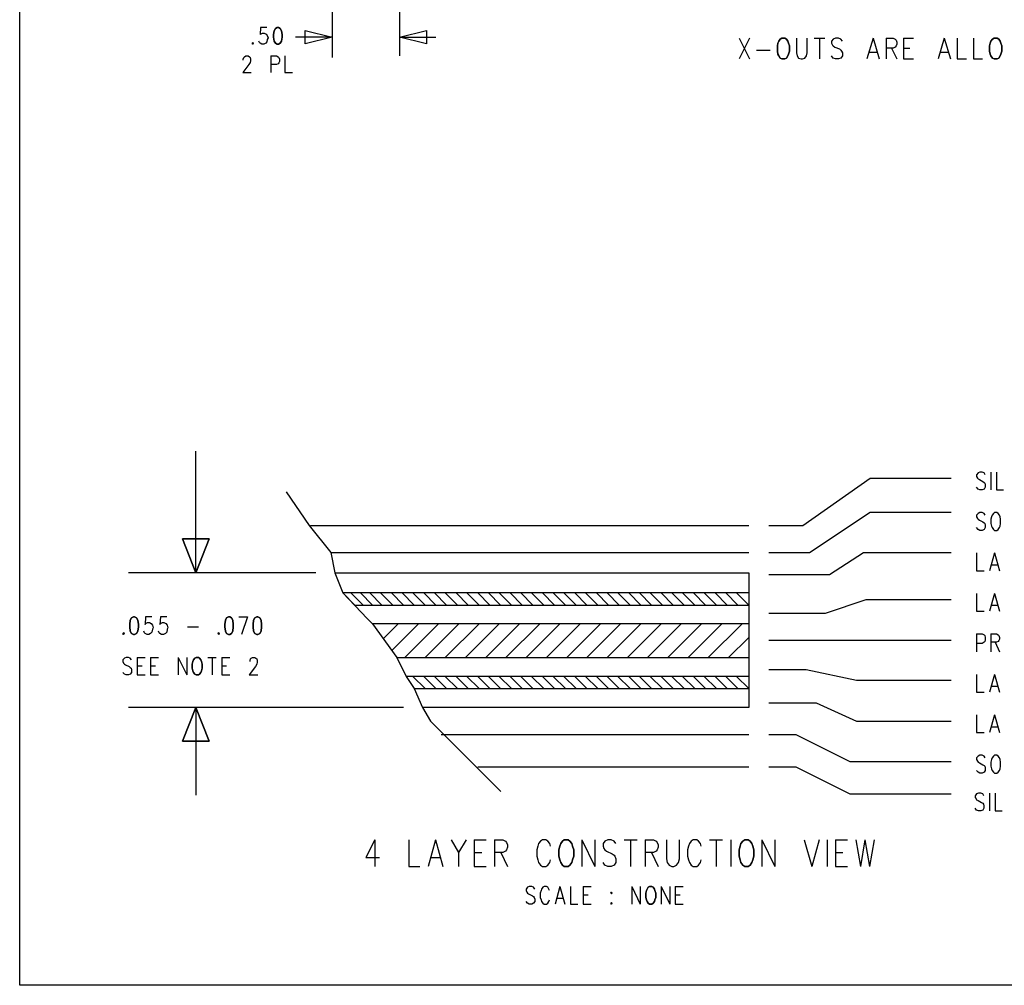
# Model space of a CAD drawing. Extents: x 11.9 to 28.1, y 10.8 to 21.2.
# Tile 1 of 32: x 11.9 to 15.5, y 10.8 to 14.4. Entities that reach past the tile are written whole.
import ezdxf

# ---------------------------------------------------------------- set-up
doc = ezdxf.new("R2010")
doc.units = 0
doc.layers.add('DRILLDWG_pho', color=1, linetype='CONTINUOUS')

msp = doc.modelspace()

# ---------------------------------------------------------------- linework, layer by layer
at = {"layer": 'DRILLDWG_pho'}
for points in [[(11.89, 10.799), (11.89, 21.199)], [(13.048, 14.769), (13.048, 14.239)], [(13.298, 14.745), (13.298, 14.245)], [(12.783, 14.35), (12.781, 14.324)], [(12.806, 14.35), (12.783, 14.35)], [(12.781, 14.324), (12.783, 14.326)], [(12.783, 14.326), (12.79, 14.329)], [(12.79, 14.329), (12.797, 14.329)], [(12.797, 14.329), (12.804, 14.326)], [(12.804, 14.326), (12.808, 14.321)], [(12.808, 14.321), (12.811, 14.312)], [(12.811, 14.312), (12.808, 14.306)], [(13.048, 14.315), (12.913, 14.315)], [(12.948, 14.29), (12.948, 14.34)], [(12.948, 14.34), (13.048, 14.315)], [(13.048, 14.315), (12.948, 14.29)], [(13.298, 14.315), (13.398, 14.34)], [(13.398, 14.29), (13.298, 14.315)], [(13.298, 14.315), (13.433, 14.315)], [(13.398, 14.34), (13.398, 14.29)], [(14.557, 14.311), (14.596, 14.234)], [(14.596, 14.311), (14.557, 14.234)], [(14.77, 14.311), (14.77, 14.256)], [(14.809, 14.256), (14.809, 14.311)], [(14.835, 14.311), (14.875, 14.311)], [(14.855, 14.311), (14.855, 14.234)], [(14.915, 14.311), (14.906, 14.307)], [(14.926, 14.311), (14.915, 14.311)], [(14.934, 14.307), (14.926, 14.311)], [(15.054, 14.311), (15.031, 14.234)], [(15.054, 14.311), (15.076, 14.234)], [(15.102, 14.311), (15.102, 14.234)], [(15.102, 14.311), (15.128, 14.311)], [(15.128, 14.311), (15.136, 14.307)], [(15.167, 14.311), (15.167, 14.234)], [(15.167, 14.311), (15.204, 14.311)], [(15.318, 14.311), (15.295, 14.234)], [(15.318, 14.311), (15.341, 14.234)], [(15.366, 14.311), (15.366, 14.234)], [(15.426, 14.311), (15.426, 14.234)], [(12.779, 14.295), (12.777, 14.3)], [(12.781, 14.292), (12.779, 14.295)], [(12.788, 14.289), (12.781, 14.292)], [(12.795, 14.289), (12.788, 14.289)], [(12.802, 14.292), (12.795, 14.289)], [(12.806, 14.297), (12.802, 14.292)], [(12.808, 14.306), (12.806, 14.297)], [(14.906, 14.307), (14.9, 14.3)], [(14.9, 14.3), (14.9, 14.293)], [(14.9, 14.293), (14.903, 14.285)], [(14.903, 14.285), (14.906, 14.282)], [(14.906, 14.282), (14.912, 14.278)], [(14.912, 14.278), (14.929, 14.271)], [(14.94, 14.3), (14.934, 14.307)], [(15.128, 14.274), (15.102, 14.274)], [(15.122, 14.274), (15.142, 14.234)], [(15.136, 14.278), (15.128, 14.274)], [(15.136, 14.307), (15.139, 14.304)], [(15.139, 14.282), (15.136, 14.278)], [(15.139, 14.304), (15.142, 14.296)], [(15.142, 14.289), (15.139, 14.282)], [(15.142, 14.296), (15.142, 14.289)], [(15.167, 14.274), (15.19, 14.274)], [(12.719, 14.233), (12.721, 14.239)], [(12.721, 14.239), (12.723, 14.242)], [(12.723, 14.242), (12.728, 14.245)], [(12.728, 14.245), (12.737, 14.245)], [(12.737, 14.245), (12.742, 14.242)], [(12.742, 14.242), (12.744, 14.239)], [(12.744, 14.239), (12.746, 14.233)], [(12.821, 14.245), (12.821, 14.184)], [(12.821, 14.245), (12.842, 14.245)], [(12.842, 14.245), (12.848, 14.242)], [(12.848, 14.242), (12.851, 14.239)], [(12.851, 14.239), (12.853, 14.233)], [(12.873, 14.245), (12.873, 14.184)], [(14.622, 14.267), (14.673, 14.267)], [(14.77, 14.256), (14.773, 14.245)], [(14.773, 14.245), (14.778, 14.237)], [(14.778, 14.237), (14.787, 14.234)], [(14.792, 14.234), (14.801, 14.237)], [(14.801, 14.237), (14.807, 14.245)], [(14.807, 14.245), (14.809, 14.256)], [(14.906, 14.237), (14.9, 14.245)], [(14.915, 14.234), (14.906, 14.237)], [(14.934, 14.237), (14.926, 14.234)], [(14.929, 14.271), (14.934, 14.267)], [(14.934, 14.267), (14.937, 14.263)], [(14.94, 14.245), (14.934, 14.237)], [(14.937, 14.263), (14.94, 14.256)], [(14.94, 14.256), (14.94, 14.245)], [(15.04, 14.259), (15.068, 14.259)], [(15.304, 14.259), (15.332, 14.259)], [(12.739, 14.213), (12.717, 14.184)], [(12.719, 14.23), (12.719, 14.233)], [(12.744, 14.221), (12.739, 14.213)], [(12.746, 14.227), (12.744, 14.221)], [(12.746, 14.233), (12.746, 14.227)], [(12.842, 14.213), (12.821, 14.213)], [(12.848, 14.216), (12.842, 14.213)], [(12.851, 14.219), (12.848, 14.216)], [(12.853, 14.224), (12.851, 14.219)], [(12.853, 14.233), (12.853, 14.224)], [(14.787, 14.234), (14.792, 14.234)], [(14.926, 14.234), (14.915, 14.234)], [(15.167, 14.234), (15.204, 14.234)], [(15.366, 14.234), (15.4, 14.234)], [(15.426, 14.234), (15.46, 14.234)], [(12.717, 14.184), (12.748, 14.184)], [(12.873, 14.184), (12.901, 14.184)], [(12.543, 12.329), (12.543, 12.779)], [(14.793, 12.504), (15.043, 12.679)], [(15.043, 12.679), (15.343, 12.679)], [(15.443, 12.699), (15.438, 12.692)], [(15.438, 12.692), (15.438, 12.686)], [(15.438, 12.686), (15.441, 12.68)], [(15.441, 12.68), (15.443, 12.677)], [(15.45, 12.702), (15.443, 12.699)], [(15.443, 12.677), (15.448, 12.674)], [(15.448, 12.674), (15.461, 12.667)], [(15.459, 12.702), (15.45, 12.702)], [(15.466, 12.699), (15.459, 12.702)], [(15.47, 12.692), (15.466, 12.699)], [(15.491, 12.702), (15.491, 12.636)], [(15.511, 12.702), (15.511, 12.636)], [(15.443, 12.639), (15.438, 12.646)], [(15.45, 12.636), (15.443, 12.639)], [(15.459, 12.636), (15.45, 12.636)], [(15.466, 12.639), (15.459, 12.636)], [(15.461, 12.667), (15.466, 12.664)], [(15.466, 12.664), (15.468, 12.661)], [(15.47, 12.646), (15.466, 12.639)], [(15.468, 12.661), (15.47, 12.655)], [(15.47, 12.655), (15.47, 12.646)], [(15.511, 12.636), (15.538, 12.636)], [(12.878, 12.629), (12.963, 12.504)], [(14.818, 12.404), (15.043, 12.554)], [(15.043, 12.554), (15.343, 12.554)], [(15.443, 12.549), (15.438, 12.542)], [(15.438, 12.542), (15.438, 12.536)], [(15.438, 12.536), (15.441, 12.53)], [(15.441, 12.53), (15.443, 12.527)], [(15.45, 12.552), (15.443, 12.549)], [(15.443, 12.527), (15.448, 12.524)], [(15.448, 12.524), (15.461, 12.517)], [(15.459, 12.552), (15.45, 12.552)], [(15.466, 12.549), (15.459, 12.552)], [(15.47, 12.542), (15.466, 12.549)], [(15.493, 12.536), (15.491, 12.527)], [(15.491, 12.527), (15.491, 12.511)], [(15.495, 12.542), (15.493, 12.536)], [(15.5, 12.549), (15.495, 12.542)], [(15.504, 12.552), (15.5, 12.549)], [(15.513, 12.552), (15.504, 12.552)], [(15.518, 12.549), (15.513, 12.552)], [(15.523, 12.542), (15.518, 12.549)], [(15.525, 12.536), (15.523, 12.542)], [(15.527, 12.527), (15.525, 12.536)], [(15.527, 12.511), (15.527, 12.527)], [(12.963, 12.504), (13.043, 12.404)], [(12.968, 12.504), (14.593, 12.504)], [(14.668, 12.504), (14.793, 12.504)], [(15.443, 12.489), (15.438, 12.496)], [(15.45, 12.486), (15.443, 12.489)], [(15.459, 12.486), (15.45, 12.486)], [(15.466, 12.489), (15.459, 12.486)], [(15.461, 12.517), (15.466, 12.514)], [(15.466, 12.514), (15.468, 12.511)], [(15.47, 12.496), (15.466, 12.489)], [(15.468, 12.511), (15.47, 12.505)], [(15.47, 12.505), (15.47, 12.496)], [(15.491, 12.511), (15.493, 12.502)], [(15.493, 12.502), (15.495, 12.496)], [(15.495, 12.496), (15.5, 12.489)], [(15.5, 12.489), (15.504, 12.486)], [(15.504, 12.486), (15.513, 12.486)], [(15.513, 12.486), (15.518, 12.489)], [(15.518, 12.489), (15.523, 12.496)], [(15.523, 12.496), (15.525, 12.502)], [(15.525, 12.502), (15.527, 12.511)], [(13.043, 12.404), (14.593, 12.404)], [(13.043, 12.404), (13.058, 12.329)], [(14.668, 12.404), (14.818, 12.404)], [(14.893, 12.322), (15.018, 12.404)], [(15.018, 12.404), (15.343, 12.404)], [(15.438, 12.402), (15.438, 12.336)], [(15.504, 12.402), (15.486, 12.336)], [(15.504, 12.402), (15.523, 12.336)], [(15.493, 12.358), (15.516, 12.358)], [(12.988, 12.329), (12.293, 12.329)], [(13.058, 12.329), (14.593, 12.329)], [(13.058, 12.329), (13.088, 12.254)], [(14.593, 12.329), (14.593, 11.829)], [(14.593, 12.329), (14.593, 12.254)], [(14.668, 12.322), (14.893, 12.322)], [(15.438, 12.336), (15.466, 12.336)], [(14.593, 12.254), (13.088, 12.254)], [(13.088, 12.254), (13.133, 12.209)], [(13.088, 12.254), (13.178, 12.159)], [(13.158, 12.254), (13.118, 12.254)], [(13.118, 12.254), (13.163, 12.209)], [(13.153, 12.254), (13.198, 12.209)], [(13.188, 12.254), (13.233, 12.209)], [(13.228, 12.254), (13.273, 12.209)], [(13.268, 12.254), (13.313, 12.209)], [(13.308, 12.254), (13.353, 12.209)], [(13.348, 12.254), (13.393, 12.209)], [(13.388, 12.254), (13.433, 12.209)], [(13.428, 12.254), (13.473, 12.209)], [(13.468, 12.254), (13.513, 12.209)], [(13.508, 12.254), (13.553, 12.209)], [(13.548, 12.254), (13.593, 12.209)], [(13.588, 12.254), (13.633, 12.209)], [(13.628, 12.254), (13.673, 12.209)], [(13.668, 12.254), (13.713, 12.209)], [(13.708, 12.254), (13.753, 12.209)], [(13.748, 12.254), (13.793, 12.209)], [(13.788, 12.254), (13.833, 12.209)], [(13.828, 12.254), (13.873, 12.209)], [(13.868, 12.254), (13.913, 12.209)], [(13.908, 12.254), (13.953, 12.209)], [(13.948, 12.254), (13.993, 12.209)], [(13.988, 12.254), (14.033, 12.209)], [(14.028, 12.254), (14.073, 12.209)], [(14.068, 12.254), (14.113, 12.209)], [(14.108, 12.254), (14.153, 12.209)], [(14.148, 12.254), (14.193, 12.209)], [(14.188, 12.254), (14.233, 12.209)], [(14.228, 12.254), (14.273, 12.209)], [(14.268, 12.254), (14.313, 12.209)], [(14.308, 12.254), (14.353, 12.209)], [(14.348, 12.254), (14.393, 12.209)], [(14.388, 12.254), (14.433, 12.209)], [(14.428, 12.254), (14.473, 12.209)], [(14.468, 12.254), (14.513, 12.209)], [(14.508, 12.254), (14.553, 12.209)], [(14.548, 12.254), (14.593, 12.209)], [(15.438, 12.252), (15.438, 12.186)], [(15.504, 12.252), (15.486, 12.186)], [(15.504, 12.252), (15.523, 12.186)], [(13.133, 12.209), (14.593, 12.209)], [(14.593, 12.209), (14.593, 12.139)], [(14.878, 12.179), (15.028, 12.229)], [(15.028, 12.229), (15.343, 12.229)], [(15.493, 12.208), (15.516, 12.208)], [(12.357, 12.165), (12.355, 12.137)], [(12.38, 12.165), (12.357, 12.165)], [(12.412, 12.165), (12.41, 12.137)], [(12.435, 12.165), (12.412, 12.165)], [(12.703, 12.165), (12.735, 12.165)], [(12.735, 12.165), (12.712, 12.1)], [(13.178, 12.159), (13.198, 12.139)], [(14.668, 12.179), (14.878, 12.179)], [(15.438, 12.186), (15.466, 12.186)], [(12.355, 12.137), (12.357, 12.14)], [(12.357, 12.14), (12.364, 12.144)], [(12.364, 12.144), (12.371, 12.144)], [(12.371, 12.144), (12.378, 12.14)], [(12.378, 12.14), (12.382, 12.134)], [(12.382, 12.134), (12.385, 12.125)], [(12.385, 12.125), (12.382, 12.119)], [(12.41, 12.137), (12.412, 12.14)], [(12.412, 12.14), (12.419, 12.144)], [(12.419, 12.144), (12.425, 12.144)], [(12.425, 12.144), (12.432, 12.14)], [(12.432, 12.14), (12.437, 12.134)], [(12.437, 12.134), (12.439, 12.125)], [(12.439, 12.125), (12.437, 12.119)], [(12.512, 12.128), (12.553, 12.128)], [(14.593, 12.139), (13.198, 12.139)], [(13.198, 12.139), (13.288, 12.014)], [(13.198, 12.139), (13.288, 12.014)], [(13.293, 12.139), (13.238, 12.084)], [(13.368, 12.139), (13.268, 12.039)], [(13.368, 12.139), (13.293, 12.139)], [(13.443, 12.139), (13.318, 12.014)], [(13.518, 12.139), (13.393, 12.014)], [(13.593, 12.139), (13.468, 12.014)], [(13.668, 12.139), (13.543, 12.014)], [(13.743, 12.139), (13.618, 12.014)], [(13.818, 12.139), (13.693, 12.014)], [(13.893, 12.139), (13.768, 12.014)], [(13.968, 12.139), (13.843, 12.014)], [(14.043, 12.139), (13.918, 12.014)], [(14.118, 12.139), (13.993, 12.014)], [(14.193, 12.139), (14.068, 12.014)], [(14.268, 12.139), (14.143, 12.014)], [(14.343, 12.139), (14.218, 12.014)], [(14.418, 12.139), (14.293, 12.014)], [(14.493, 12.139), (14.368, 12.014)], [(14.568, 12.139), (14.443, 12.014)], [(12.353, 12.106), (12.35, 12.112)], [(12.355, 12.103), (12.353, 12.106)], [(12.362, 12.1), (12.355, 12.103)], [(12.369, 12.1), (12.362, 12.1)], [(12.375, 12.103), (12.369, 12.1)], [(12.38, 12.109), (12.375, 12.103)], [(12.382, 12.119), (12.38, 12.109)], [(12.407, 12.106), (12.405, 12.112)], [(12.41, 12.103), (12.407, 12.106)], [(12.416, 12.1), (12.41, 12.103)], [(12.423, 12.1), (12.416, 12.1)], [(12.43, 12.103), (12.423, 12.1)], [(12.435, 12.109), (12.43, 12.103)], [(12.437, 12.119), (12.435, 12.109)], [(14.518, 12.014), (14.593, 12.089)], [(15.438, 12.102), (15.438, 12.036)], [(15.438, 12.102), (15.459, 12.102)], [(15.459, 12.102), (15.466, 12.099)], [(15.466, 12.099), (15.468, 12.096)], [(15.468, 12.096), (15.47, 12.089)], [(15.47, 12.089), (15.47, 12.08)], [(15.491, 12.102), (15.491, 12.036)], [(15.491, 12.102), (15.511, 12.102)], [(15.511, 12.102), (15.518, 12.099)], [(15.518, 12.099), (15.52, 12.096)], [(15.52, 12.096), (15.523, 12.089)], [(15.523, 12.089), (15.523, 12.083)], [(14.668, 12.079), (15.343, 12.079)], [(15.459, 12.067), (15.438, 12.067)], [(15.466, 12.071), (15.459, 12.067)], [(15.468, 12.074), (15.466, 12.071)], [(15.47, 12.08), (15.468, 12.074)], [(15.511, 12.071), (15.491, 12.071)], [(15.507, 12.071), (15.523, 12.036)], [(15.518, 12.074), (15.511, 12.071)], [(15.52, 12.077), (15.518, 12.074)], [(15.523, 12.083), (15.52, 12.077)], [(12.278, 12.012), (12.273, 12.006)], [(12.285, 12.015), (12.278, 12.012)], [(12.294, 12.015), (12.285, 12.015)], [(12.3, 12.012), (12.294, 12.015)], [(12.305, 12.006), (12.3, 12.012)], [(12.325, 12.015), (12.325, 11.95)], [(12.325, 12.015), (12.355, 12.015)], [(12.375, 12.015), (12.375, 11.95)], [(12.375, 12.015), (12.405, 12.015)], [(12.478, 12.015), (12.478, 11.95)], [(12.478, 12.015), (12.51, 11.95)], [(12.51, 12.015), (12.51, 11.95)], [(12.587, 12.015), (12.619, 12.015)], [(12.603, 12.015), (12.603, 11.95)], [(12.639, 12.015), (12.639, 11.95)], [(12.639, 12.015), (12.669, 12.015)], [(12.746, 12.009), (12.748, 12.012)], [(12.748, 12.012), (12.753, 12.015)], [(12.753, 12.015), (12.762, 12.015)], [(12.762, 12.015), (12.766, 12.012)], [(12.766, 12.012), (12.769, 12.009)], [(13.288, 12.014), (14.593, 12.014)], [(13.288, 12.014), (13.323, 11.944)], [(14.593, 12.014), (14.593, 11.944)], [(12.273, 12.006), (12.273, 12)], [(12.273, 12), (12.275, 11.994)], [(12.275, 11.994), (12.278, 11.99)], [(12.278, 11.99), (12.282, 11.987)], [(12.282, 11.987), (12.296, 11.981)], [(12.296, 11.981), (12.3, 11.978)], [(12.3, 11.978), (12.303, 11.975)], [(12.303, 11.975), (12.305, 11.969)], [(12.325, 11.984), (12.344, 11.984)], [(12.375, 11.984), (12.394, 11.984)], [(12.639, 11.984), (12.657, 11.984)], [(12.764, 11.981), (12.741, 11.95)], [(12.744, 12.003), (12.746, 12.009)], [(12.744, 12), (12.744, 12.003)], [(12.769, 11.99), (12.764, 11.981)], [(12.769, 12.009), (12.771, 12.003)], [(12.771, 11.997), (12.769, 11.99)], [(12.771, 12.003), (12.771, 11.997)], [(12.278, 11.953), (12.273, 11.959)], [(12.285, 11.95), (12.278, 11.953)], [(12.294, 11.95), (12.285, 11.95)], [(12.3, 11.953), (12.294, 11.95)], [(12.305, 11.959), (12.3, 11.953)], [(12.305, 11.969), (12.305, 11.959)], [(12.325, 11.95), (12.355, 11.95)], [(12.375, 11.95), (12.405, 11.95)], [(12.639, 11.95), (12.669, 11.95)], [(12.741, 11.95), (12.773, 11.95)], [(14.593, 11.944), (13.323, 11.944)], [(13.323, 11.944), (13.353, 11.899)], [(13.323, 11.944), (13.353, 11.899)], [(13.348, 11.944), (13.393, 11.899)], [(13.388, 11.944), (13.433, 11.899)], [(13.428, 11.944), (13.473, 11.899)], [(13.468, 11.944), (13.513, 11.899)], [(13.508, 11.944), (13.553, 11.899)], [(13.548, 11.944), (13.593, 11.899)], [(13.588, 11.944), (13.633, 11.899)], [(13.628, 11.944), (13.673, 11.899)], [(13.668, 11.944), (13.713, 11.899)], [(13.708, 11.944), (13.753, 11.899)], [(13.748, 11.944), (13.793, 11.899)], [(13.788, 11.944), (13.833, 11.899)], [(13.828, 11.944), (13.873, 11.899)], [(13.868, 11.944), (13.913, 11.899)], [(13.908, 11.944), (13.953, 11.899)], [(13.948, 11.944), (13.993, 11.899)], [(13.988, 11.944), (14.033, 11.899)], [(14.028, 11.944), (14.073, 11.899)], [(14.068, 11.944), (14.113, 11.899)], [(14.108, 11.944), (14.153, 11.899)], [(14.148, 11.944), (14.193, 11.899)], [(14.188, 11.944), (14.233, 11.899)], [(14.228, 11.944), (14.273, 11.899)], [(14.268, 11.944), (14.313, 11.899)], [(14.308, 11.944), (14.353, 11.899)], [(14.348, 11.944), (14.393, 11.899)], [(14.388, 11.944), (14.433, 11.899)], [(14.428, 11.944), (14.473, 11.899)], [(14.468, 11.944), (14.513, 11.899)], [(14.508, 11.944), (14.553, 11.899)], [(14.548, 11.944), (14.593, 11.899)], [(14.806, 11.969), (14.668, 11.969)], [(14.993, 11.929), (14.806, 11.969)], [(15.438, 11.952), (15.438, 11.886)], [(15.504, 11.952), (15.486, 11.886)], [(15.504, 11.952), (15.523, 11.886)], [(15.343, 11.929), (14.993, 11.929)], [(15.493, 11.908), (15.516, 11.908)], [(13.353, 11.899), (14.593, 11.899)], [(13.353, 11.899), (13.383, 11.829)], [(14.593, 11.899), (14.593, 11.829)], [(15.438, 11.886), (15.466, 11.886)], [(13.313, 11.829), (12.293, 11.829)], [(12.543, 11.829), (12.543, 11.504)], [(14.593, 11.829), (13.383, 11.829)], [(13.383, 11.829), (13.413, 11.779)], [(14.668, 11.847), (14.843, 11.847)], [(14.843, 11.847), (14.993, 11.779)], [(15.438, 11.802), (15.438, 11.736)], [(15.504, 11.802), (15.486, 11.736)], [(15.504, 11.802), (15.523, 11.736)], [(13.413, 11.779), (13.674, 11.518)], [(14.993, 11.779), (15.343, 11.779)], [(15.493, 11.758), (15.516, 11.758)], [(13.453, 11.729), (14.593, 11.729)], [(14.668, 11.729), (14.768, 11.729)], [(14.768, 11.729), (14.968, 11.629)], [(15.438, 11.736), (15.466, 11.736)], [(15.443, 11.649), (15.438, 11.642)], [(15.45, 11.652), (15.443, 11.649)], [(15.459, 11.652), (15.45, 11.652)], [(15.466, 11.649), (15.459, 11.652)], [(15.47, 11.642), (15.466, 11.649)], [(15.5, 11.649), (15.495, 11.642)], [(15.504, 11.652), (15.5, 11.649)], [(15.513, 11.652), (15.504, 11.652)], [(15.518, 11.649), (15.513, 11.652)], [(15.523, 11.642), (15.518, 11.649)], [(13.588, 11.609), (14.593, 11.609)], [(14.668, 11.609), (14.768, 11.609)], [(14.768, 11.609), (14.968, 11.509)], [(14.968, 11.629), (15.343, 11.629)], [(15.438, 11.642), (15.438, 11.636)], [(15.438, 11.636), (15.441, 11.63)], [(15.441, 11.63), (15.443, 11.627)], [(15.443, 11.627), (15.448, 11.624)], [(15.448, 11.624), (15.461, 11.617)], [(15.461, 11.617), (15.466, 11.614)], [(15.466, 11.614), (15.468, 11.611)], [(15.468, 11.611), (15.47, 11.605)], [(15.493, 11.636), (15.491, 11.627)], [(15.491, 11.627), (15.491, 11.611)], [(15.491, 11.611), (15.493, 11.602)], [(15.495, 11.642), (15.493, 11.636)], [(15.525, 11.636), (15.523, 11.642)], [(15.527, 11.627), (15.525, 11.636)], [(15.525, 11.602), (15.527, 11.611)], [(15.527, 11.611), (15.527, 11.627)], [(15.443, 11.589), (15.438, 11.596)], [(15.45, 11.586), (15.443, 11.589)], [(15.459, 11.586), (15.45, 11.586)], [(15.466, 11.589), (15.459, 11.586)], [(15.47, 11.596), (15.466, 11.589)], [(15.47, 11.605), (15.47, 11.596)], [(15.493, 11.602), (15.495, 11.596)], [(15.495, 11.596), (15.5, 11.589)], [(15.5, 11.589), (15.504, 11.586)], [(15.504, 11.586), (15.513, 11.586)], [(15.513, 11.586), (15.518, 11.589)], [(15.518, 11.589), (15.523, 11.596)], [(15.523, 11.596), (15.525, 11.602)], [(14.968, 11.509), (15.343, 11.509)], [(15.438, 11.509), (15.433, 11.502)], [(15.433, 11.502), (15.433, 11.496)], [(15.445, 11.512), (15.438, 11.509)], [(15.454, 11.512), (15.445, 11.512)], [(15.461, 11.509), (15.454, 11.512)], [(15.465, 11.502), (15.461, 11.509)], [(15.486, 11.512), (15.486, 11.446)], [(15.506, 11.512), (15.506, 11.446)], [(15.433, 11.496), (15.436, 11.49)], [(15.436, 11.49), (15.438, 11.487)], [(15.438, 11.487), (15.443, 11.484)], [(15.443, 11.484), (15.456, 11.477)], [(15.456, 11.477), (15.461, 11.474)], [(15.461, 11.474), (15.463, 11.471)], [(15.463, 11.471), (15.465, 11.465)], [(15.465, 11.465), (15.465, 11.456)], [(15.438, 11.449), (15.433, 11.456)], [(15.445, 11.446), (15.438, 11.449)], [(15.454, 11.446), (15.445, 11.446)], [(15.461, 11.449), (15.454, 11.446)], [(15.465, 11.456), (15.461, 11.449)], [(15.506, 11.446), (15.533, 11.446)], [(13.207, 11.339), (13.173, 11.273)], [(13.207, 11.339), (13.207, 11.24)], [(13.333, 11.339), (13.333, 11.24)], [(13.432, 11.339), (13.405, 11.24)], [(13.432, 11.339), (13.459, 11.24)], [(13.49, 11.339), (13.517, 11.292)], [(13.545, 11.339), (13.517, 11.292)], [(13.575, 11.339), (13.575, 11.24)], [(13.575, 11.339), (13.62, 11.339)], [(13.65, 11.339), (13.65, 11.24)], [(13.65, 11.339), (13.681, 11.339)], [(13.681, 11.339), (13.691, 11.334)], [(13.691, 11.334), (13.695, 11.329)], [(13.695, 11.329), (13.698, 11.32)], [(13.698, 11.32), (13.698, 11.311)], [(13.814, 11.325), (13.811, 11.315)], [(13.821, 11.334), (13.814, 11.325)], [(13.828, 11.339), (13.821, 11.334)], [(13.841, 11.339), (13.828, 11.339)], [(13.848, 11.334), (13.841, 11.339)], [(13.855, 11.325), (13.848, 11.334)], [(13.858, 11.315), (13.855, 11.325)], [(13.974, 11.339), (13.974, 11.24)], [(13.974, 11.339), (14.022, 11.24)], [(14.022, 11.339), (14.022, 11.24)], [(14.059, 11.334), (14.053, 11.325)], [(14.053, 11.325), (14.053, 11.315)], [(14.07, 11.339), (14.059, 11.334)], [(14.083, 11.339), (14.07, 11.339)], [(14.094, 11.334), (14.083, 11.339)], [(14.1, 11.325), (14.094, 11.334)], [(14.131, 11.339), (14.179, 11.339)], [(14.155, 11.339), (14.155, 11.24)], [(14.209, 11.339), (14.209, 11.24)], [(14.209, 11.339), (14.24, 11.339)], [(14.24, 11.339), (14.25, 11.334)], [(14.25, 11.334), (14.254, 11.329)], [(14.254, 11.329), (14.257, 11.32)], [(14.257, 11.32), (14.257, 11.311)], [(14.288, 11.339), (14.288, 11.268)], [(14.336, 11.268), (14.336, 11.339)], [(14.373, 11.325), (14.37, 11.315)], [(14.38, 11.334), (14.373, 11.325)], [(14.387, 11.339), (14.38, 11.334)], [(14.4, 11.339), (14.387, 11.339)], [(14.407, 11.334), (14.4, 11.339)], [(14.414, 11.325), (14.407, 11.334)], [(14.417, 11.315), (14.414, 11.325)], [(14.448, 11.339), (14.496, 11.339)], [(14.472, 11.339), (14.472, 11.24)], [(14.527, 11.339), (14.527, 11.24)], [(14.642, 11.339), (14.642, 11.24)], [(14.642, 11.339), (14.69, 11.24)], [(14.69, 11.339), (14.69, 11.24)], [(14.799, 11.339), (14.827, 11.24)], [(14.854, 11.339), (14.827, 11.24)], [(14.884, 11.339), (14.884, 11.24)], [(14.915, 11.339), (14.915, 11.24)], [(14.915, 11.339), (14.959, 11.339)], [(14.99, 11.339), (15.007, 11.24)], [(15.024, 11.339), (15.007, 11.24)], [(15.024, 11.339), (15.041, 11.24)], [(15.058, 11.339), (15.041, 11.24)], [(13.517, 11.292), (13.517, 11.24)], [(13.575, 11.292), (13.603, 11.292)], [(13.681, 11.292), (13.65, 11.292)], [(13.674, 11.292), (13.698, 11.24)], [(13.691, 11.296), (13.681, 11.292)], [(13.695, 11.301), (13.691, 11.296)], [(13.698, 11.311), (13.695, 11.301)], [(13.811, 11.315), (13.807, 11.301)], [(13.807, 11.301), (13.807, 11.278)], [(14.053, 11.315), (14.056, 11.306)], [(14.056, 11.306), (14.059, 11.301)], [(14.059, 11.301), (14.066, 11.296)], [(14.066, 11.296), (14.087, 11.287)], [(14.087, 11.287), (14.094, 11.282)], [(14.094, 11.282), (14.097, 11.278)], [(14.24, 11.292), (14.209, 11.292)], [(14.233, 11.292), (14.257, 11.24)], [(14.25, 11.296), (14.24, 11.292)], [(14.254, 11.301), (14.25, 11.296)], [(14.257, 11.311), (14.254, 11.301)], [(14.37, 11.315), (14.366, 11.301)], [(14.366, 11.301), (14.366, 11.278)], [(14.915, 11.292), (14.942, 11.292)], [(13.173, 11.273), (13.224, 11.273)], [(13.415, 11.273), (13.449, 11.273)], [(13.807, 11.278), (13.811, 11.264)], [(13.811, 11.264), (13.814, 11.254)], [(13.814, 11.254), (13.821, 11.245)], [(13.821, 11.245), (13.828, 11.24)], [(13.841, 11.24), (13.848, 11.245)], [(13.848, 11.245), (13.855, 11.254)], [(13.855, 11.254), (13.858, 11.264)], [(14.059, 11.245), (14.053, 11.254)], [(14.07, 11.24), (14.059, 11.245)], [(14.094, 11.245), (14.083, 11.24)], [(14.1, 11.254), (14.094, 11.245)], [(14.097, 11.278), (14.1, 11.268)], [(14.1, 11.268), (14.1, 11.254)], [(14.288, 11.268), (14.291, 11.254)], [(14.291, 11.254), (14.298, 11.245)], [(14.298, 11.245), (14.308, 11.24)], [(14.315, 11.24), (14.325, 11.245)], [(14.325, 11.245), (14.332, 11.254)], [(14.332, 11.254), (14.336, 11.268)], [(14.366, 11.278), (14.37, 11.264)], [(14.37, 11.264), (14.373, 11.254)], [(14.373, 11.254), (14.38, 11.245)], [(14.38, 11.245), (14.387, 11.24)], [(14.4, 11.24), (14.407, 11.245)], [(14.407, 11.245), (14.414, 11.254)], [(14.414, 11.254), (14.417, 11.264)], [(13.333, 11.24), (13.374, 11.24)], [(13.575, 11.24), (13.62, 11.24)], [(13.828, 11.24), (13.841, 11.24)], [(14.083, 11.24), (14.07, 11.24)], [(14.308, 11.24), (14.315, 11.24)], [(14.387, 11.24), (14.4, 11.24)], [(14.915, 11.24), (14.959, 11.24)], [(13.773, 11.163), (13.768, 11.156)], [(13.768, 11.156), (13.768, 11.15)], [(13.768, 11.15), (13.77, 11.144)], [(13.77, 11.144), (13.773, 11.141)], [(13.779, 11.166), (13.773, 11.163)], [(13.773, 11.141), (13.777, 11.138)], [(13.777, 11.138), (13.791, 11.131)], [(13.789, 11.166), (13.779, 11.166)], [(13.795, 11.163), (13.789, 11.166)], [(13.8, 11.156), (13.795, 11.163)], [(13.823, 11.15), (13.82, 11.141)], [(13.82, 11.141), (13.82, 11.125)], [(13.825, 11.156), (13.823, 11.15)], [(13.829, 11.163), (13.825, 11.156)], [(13.834, 11.166), (13.829, 11.163)], [(13.843, 11.166), (13.834, 11.166)], [(13.848, 11.163), (13.843, 11.166)], [(13.852, 11.156), (13.848, 11.163)], [(13.854, 11.15), (13.852, 11.156)], [(13.893, 11.166), (13.875, 11.1)], [(13.893, 11.166), (13.911, 11.1)], [(13.932, 11.166), (13.932, 11.1)], [(13.979, 11.166), (13.979, 11.1)], [(13.979, 11.166), (14.009, 11.166)], [(13.979, 11.135), (13.998, 11.135)], [(14.159, 11.166), (14.159, 11.1)], [(14.159, 11.166), (14.191, 11.1)], [(14.191, 11.166), (14.191, 11.1)], [(14.268, 11.166), (14.268, 11.1)], [(14.268, 11.166), (14.3, 11.1)], [(14.3, 11.166), (14.3, 11.1)], [(14.32, 11.166), (14.32, 11.1)], [(14.32, 11.166), (14.35, 11.166)], [(14.32, 11.135), (14.339, 11.135)], [(13.773, 11.103), (13.768, 11.11)], [(13.779, 11.1), (13.773, 11.103)], [(13.789, 11.1), (13.779, 11.1)], [(13.795, 11.103), (13.789, 11.1)], [(13.791, 11.131), (13.795, 11.128)], [(13.795, 11.128), (13.798, 11.125)], [(13.8, 11.11), (13.795, 11.103)], [(13.798, 11.125), (13.8, 11.119)], [(13.8, 11.119), (13.8, 11.11)], [(13.82, 11.125), (13.823, 11.116)], [(13.823, 11.116), (13.825, 11.11)], [(13.825, 11.11), (13.829, 11.103)], [(13.829, 11.103), (13.834, 11.1)], [(13.834, 11.1), (13.843, 11.1)], [(13.843, 11.1), (13.848, 11.103)], [(13.848, 11.103), (13.852, 11.11)], [(13.852, 11.11), (13.854, 11.116)], [(13.882, 11.122), (13.904, 11.122)], [(13.932, 11.1), (13.959, 11.1)], [(13.979, 11.1), (14.009, 11.1)], [(14.32, 11.1), (14.35, 11.1)], [(28.09, 10.799), (11.89, 10.799)]]:
    msp.add_lwpolyline(points, dxfattribs=at)
for points in [[(12.838, 14.347), (12.833, 14.338)], [(12.845, 14.35), (12.838, 14.347)], [(12.849, 14.35), (12.845, 14.35)], [(12.856, 14.347), (12.849, 14.35)], [(12.861, 14.338), (12.856, 14.347)], [(12.833, 14.338), (12.831, 14.324)], [(12.831, 14.324), (12.831, 14.315)], [(12.831, 14.315), (12.833, 14.3)], [(12.863, 14.324), (12.861, 14.338)], [(12.861, 14.3), (12.863, 14.315)], [(12.863, 14.315), (12.863, 14.324)], [(14.716, 14.311), (14.71, 14.307)], [(14.727, 14.311), (14.716, 14.311)], [(14.733, 14.307), (14.727, 14.311)], [(15.503, 14.311), (15.497, 14.307)], [(15.514, 14.311), (15.503, 14.311)], [(15.52, 14.307), (15.514, 14.311)], [(12.754, 14.295), (12.752, 14.292)], [(12.752, 14.292), (12.754, 14.289)], [(12.756, 14.292), (12.754, 14.295)], [(12.754, 14.289), (12.756, 14.292)], [(12.833, 14.3), (12.838, 14.292)], [(12.838, 14.292), (12.845, 14.289)], [(12.845, 14.289), (12.849, 14.289)], [(12.849, 14.289), (12.856, 14.292)], [(12.856, 14.292), (12.861, 14.3)], [(14.701, 14.293), (14.699, 14.282)], [(14.699, 14.282), (14.699, 14.263)], [(14.704, 14.3), (14.701, 14.293)], [(14.71, 14.307), (14.704, 14.3)], [(14.738, 14.3), (14.733, 14.307)], [(14.741, 14.293), (14.738, 14.3)], [(14.744, 14.282), (14.741, 14.293)], [(14.744, 14.263), (14.744, 14.282)], [(15.488, 14.293), (15.486, 14.282)], [(15.486, 14.282), (15.486, 14.263)], [(15.491, 14.3), (15.488, 14.293)], [(15.497, 14.307), (15.491, 14.3)], [(15.525, 14.3), (15.52, 14.307)], [(15.528, 14.293), (15.525, 14.3)], [(15.531, 14.282), (15.528, 14.293)], [(15.531, 14.263), (15.531, 14.282)], [(14.699, 14.263), (14.701, 14.252)], [(14.701, 14.252), (14.704, 14.245)], [(14.704, 14.245), (14.71, 14.237)], [(14.71, 14.237), (14.716, 14.234)], [(14.727, 14.234), (14.733, 14.237)], [(14.733, 14.237), (14.738, 14.245)], [(14.738, 14.245), (14.741, 14.252)], [(14.741, 14.252), (14.744, 14.263)], [(15.486, 14.263), (15.488, 14.252)], [(15.488, 14.252), (15.491, 14.245)], [(15.491, 14.245), (15.497, 14.237)], [(15.497, 14.237), (15.503, 14.234)], [(15.514, 14.234), (15.52, 14.237)], [(15.52, 14.237), (15.525, 14.245)], [(15.525, 14.245), (15.528, 14.252)], [(15.528, 14.252), (15.531, 14.263)], [(14.716, 14.234), (14.727, 14.234)], [(15.503, 14.234), (15.514, 14.234)], [(12.543, 12.329), (12.493, 12.454)], [(12.493, 12.454), (12.593, 12.454)], [(12.593, 12.454), (12.543, 12.329)], [(12.305, 12.162), (12.3, 12.153)], [(12.312, 12.165), (12.305, 12.162)], [(12.316, 12.165), (12.312, 12.165)], [(12.323, 12.162), (12.316, 12.165)], [(12.328, 12.153), (12.323, 12.162)], [(12.657, 12.162), (12.653, 12.153)], [(12.664, 12.165), (12.657, 12.162)], [(12.669, 12.165), (12.664, 12.165)], [(12.675, 12.162), (12.669, 12.165)], [(12.68, 12.153), (12.675, 12.162)], [(12.762, 12.162), (12.757, 12.153)], [(12.769, 12.165), (12.762, 12.162)], [(12.773, 12.165), (12.769, 12.165)], [(12.78, 12.162), (12.773, 12.165)], [(12.785, 12.153), (12.78, 12.162)], [(12.3, 12.153), (12.298, 12.137)], [(12.298, 12.137), (12.298, 12.128)], [(12.298, 12.128), (12.3, 12.112)], [(12.33, 12.137), (12.328, 12.153)], [(12.328, 12.112), (12.33, 12.128)], [(12.33, 12.128), (12.33, 12.137)], [(12.653, 12.153), (12.65, 12.137)], [(12.65, 12.137), (12.65, 12.128)], [(12.65, 12.128), (12.653, 12.112)], [(12.682, 12.137), (12.68, 12.153)], [(12.68, 12.112), (12.682, 12.128)], [(12.682, 12.128), (12.682, 12.137)], [(12.757, 12.153), (12.755, 12.137)], [(12.755, 12.137), (12.755, 12.128)], [(12.755, 12.128), (12.757, 12.112)], [(12.787, 12.137), (12.785, 12.153)], [(12.785, 12.112), (12.787, 12.128)], [(12.787, 12.128), (12.787, 12.137)], [(12.275, 12.106), (12.273, 12.103)], [(12.273, 12.103), (12.275, 12.1)], [(12.278, 12.103), (12.275, 12.106)], [(12.275, 12.1), (12.278, 12.103)], [(12.3, 12.112), (12.305, 12.103)], [(12.305, 12.103), (12.312, 12.1)], [(12.312, 12.1), (12.316, 12.1)], [(12.316, 12.1), (12.323, 12.103)], [(12.323, 12.103), (12.328, 12.112)], [(12.628, 12.106), (12.625, 12.103)], [(12.625, 12.103), (12.628, 12.1)], [(12.63, 12.103), (12.628, 12.106)], [(12.628, 12.1), (12.63, 12.103)], [(12.653, 12.112), (12.657, 12.103)], [(12.657, 12.103), (12.664, 12.1)], [(12.664, 12.1), (12.669, 12.1)], [(12.669, 12.1), (12.675, 12.103)], [(12.675, 12.103), (12.68, 12.112)], [(12.757, 12.112), (12.762, 12.103)], [(12.762, 12.103), (12.769, 12.1)], [(12.769, 12.1), (12.773, 12.1)], [(12.773, 12.1), (12.78, 12.103)], [(12.78, 12.103), (12.785, 12.112)], [(12.539, 12.012), (12.535, 12.006)], [(12.544, 12.015), (12.539, 12.012)], [(12.553, 12.015), (12.544, 12.015)], [(12.557, 12.012), (12.553, 12.015)], [(12.562, 12.006), (12.557, 12.012)], [(12.532, 12), (12.53, 11.99)], [(12.53, 11.99), (12.53, 11.975)], [(12.53, 11.975), (12.532, 11.965)], [(12.535, 12.006), (12.532, 12)], [(12.564, 12), (12.562, 12.006)], [(12.566, 11.99), (12.564, 12)], [(12.564, 11.965), (12.566, 11.975)], [(12.566, 11.975), (12.566, 11.99)], [(12.532, 11.965), (12.535, 11.959)], [(12.535, 11.959), (12.539, 11.953)], [(12.539, 11.953), (12.544, 11.95)], [(12.544, 11.95), (12.553, 11.95)], [(12.553, 11.95), (12.557, 11.953)], [(12.557, 11.953), (12.562, 11.959)], [(12.562, 11.959), (12.564, 11.965)], [(12.493, 11.704), (12.543, 11.829)], [(12.543, 11.829), (12.593, 11.704)], [(12.593, 11.704), (12.493, 11.704)], [(13.896, 11.325), (13.892, 11.315)], [(13.903, 11.334), (13.896, 11.325)], [(13.909, 11.339), (13.903, 11.334)], [(13.923, 11.339), (13.909, 11.339)], [(13.93, 11.334), (13.923, 11.339)], [(13.937, 11.325), (13.93, 11.334)], [(13.94, 11.315), (13.937, 11.325)], [(14.564, 11.325), (14.561, 11.315)], [(14.571, 11.334), (14.564, 11.325)], [(14.578, 11.339), (14.571, 11.334)], [(14.591, 11.339), (14.578, 11.339)], [(14.598, 11.334), (14.591, 11.339)], [(14.605, 11.325), (14.598, 11.334)], [(14.608, 11.315), (14.605, 11.325)], [(13.892, 11.315), (13.889, 11.301)], [(13.889, 11.301), (13.889, 11.278)], [(13.944, 11.301), (13.94, 11.315)], [(13.944, 11.278), (13.944, 11.301)], [(14.561, 11.315), (14.557, 11.301)], [(14.557, 11.301), (14.557, 11.278)], [(14.612, 11.301), (14.608, 11.315)], [(14.612, 11.278), (14.612, 11.301)], [(13.889, 11.278), (13.892, 11.264)], [(13.892, 11.264), (13.896, 11.254)], [(13.896, 11.254), (13.903, 11.245)], [(13.903, 11.245), (13.909, 11.24)], [(13.923, 11.24), (13.93, 11.245)], [(13.93, 11.245), (13.937, 11.254)], [(13.937, 11.254), (13.94, 11.264)], [(13.94, 11.264), (13.944, 11.278)], [(14.557, 11.278), (14.561, 11.264)], [(14.561, 11.264), (14.564, 11.254)], [(14.564, 11.254), (14.571, 11.245)], [(14.571, 11.245), (14.578, 11.24)], [(14.591, 11.24), (14.598, 11.245)], [(14.598, 11.245), (14.605, 11.254)], [(14.605, 11.254), (14.608, 11.264)], [(14.608, 11.264), (14.612, 11.278)], [(13.909, 11.24), (13.923, 11.24)], [(14.578, 11.24), (14.591, 11.24)], [(14.084, 11.144), (14.082, 11.141)], [(14.082, 11.141), (14.084, 11.138)], [(14.086, 11.141), (14.084, 11.144)], [(14.084, 11.138), (14.086, 11.141)], [(14.214, 11.15), (14.211, 11.141)], [(14.211, 11.141), (14.211, 11.125)], [(14.216, 11.156), (14.214, 11.15)], [(14.22, 11.163), (14.216, 11.156)], [(14.225, 11.166), (14.22, 11.163)], [(14.234, 11.166), (14.225, 11.166)], [(14.239, 11.163), (14.234, 11.166)], [(14.243, 11.156), (14.239, 11.163)], [(14.245, 11.15), (14.243, 11.156)], [(14.248, 11.141), (14.245, 11.15)], [(14.248, 11.125), (14.248, 11.141)], [(14.084, 11.106), (14.082, 11.103)], [(14.082, 11.103), (14.084, 11.1)], [(14.086, 11.103), (14.084, 11.106)], [(14.084, 11.1), (14.086, 11.103)], [(14.211, 11.125), (14.214, 11.116)], [(14.214, 11.116), (14.216, 11.11)], [(14.216, 11.11), (14.22, 11.103)], [(14.22, 11.103), (14.225, 11.1)], [(14.225, 11.1), (14.234, 11.1)], [(14.234, 11.1), (14.239, 11.103)], [(14.239, 11.103), (14.243, 11.11)], [(14.243, 11.11), (14.245, 11.116)], [(14.245, 11.116), (14.248, 11.125)]]:
    msp.add_lwpolyline(points, close=True, dxfattribs=at)

doc.saveas('drawing.dxf')
